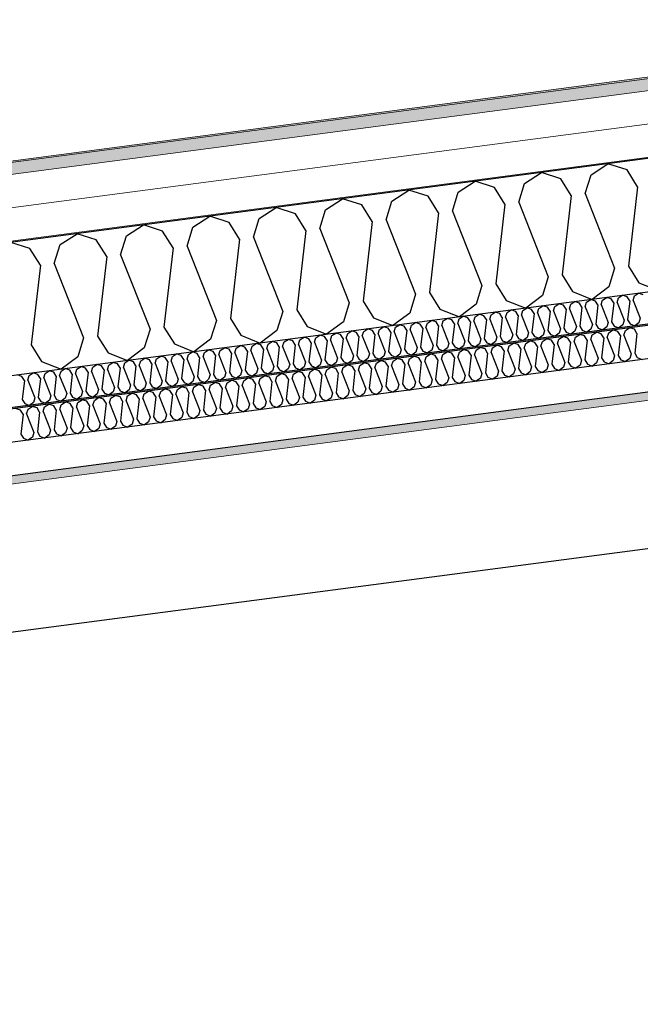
# Model space of a CAD drawing. Header units: millimetres. Extents: x -78920 to -55226, y -2070 to 13065.
# Tile 73 of 78: x -62888 to -61950, y 10019 to 11507. Entities that reach past the tile are written whole.
import ezdxf

# ---------------------------------------------------------------- set-up
doc = ezdxf.new("R2010")
doc.units = ezdxf.units.MM
doc.header["$LTSCALE"] = 0.5
doc.header["$MEASUREMENT"] = 0
doc.linetypes.add('PLINE', pattern=[0])
for name, color, linetype in [('223- Bjelker', 7, 'Continuous'), ('256- Faste himlinger og overflatebehandling (Skravur)(Nye konstruksjoner)', 7, 'Continuous'), ('256- Faste himlinger og overflatebehandling(Nye konstruksjoner)', 7, 'Continuous'), ('261- Primærkonstruksjon (tak)', 7, 'Continuous'), ('261- Primærkonstruksjon (tak) (Skravur)', 7, 'Continuous'), ('262- Taktekking (Skravur)(Nye konstruksjoner)', 7, 'Continuous')]:
    doc.layers.add(name, color=color, linetype=linetype)
doc.layers.add('236- Innvendig kledning og overflate(Nye konstruksjoner)', color=7, linetype='Continuous', lineweight=0)
doc.layers.add('262- Taktekking(Nye konstruksjoner)', color=7, linetype='Continuous', lineweight=0)

# ---------------------------------------------------------------- blocks, each defined once
blk = doc.blocks.new('*X5')
at = {"layer": '261- Primærkonstruksjon (tak) (Skravur)', "linetype": 'PLINE'}
for p, q in [((-62024.6, 11272.8), (-61999, 11289.4)), ((-61969.9, 11280.1), (-61999, 11289.4)), ((-62124.9, 11259.6), (-62099.3, 11276.2)), ((-62070.2, 11266.8), (-62099.3, 11276.2)), ((-62033.3, 11244.4), (-62024.6, 11272.8)), ((-61954.1, 11254.8), (-61969.9, 11280.1)), ((-62225.2, 11246.4), (-62199.6, 11263)), ((-62170.5, 11253.6), (-62199.6, 11263)), ((-62133.6, 11231.2), (-62124.9, 11259.6)), ((-62054.4, 11241.6), (-62070.2, 11266.8)), ((-62325.6, 11233.2), (-62299.9, 11249.8)), ((-62270.8, 11240.4), (-62299.9, 11249.8)), ((-62255, 11215.2), (-62270.8, 11240.4)), ((-62233.9, 11218), (-62225.2, 11246.4)), ((-62154.7, 11228.4), (-62170.5, 11253.6)), ((-62054.4, 11241.6), (-62068.2, 11121.5)), ((-62033.3, 11244.4), (-61988.9, 11131.9)), ((-61954.1, 11254.8), (-61967.9, 11134.7)), ((-62425.9, 11220), (-62400.2, 11236.6)), ((-62371.1, 11227.2), (-62400.2, 11236.6)), ((-62355.3, 11202), (-62371.1, 11227.2)), ((-62334.2, 11204.8), (-62325.6, 11233.2)), ((-62154.7, 11228.4), (-62168.5, 11108.2)), ((-62133.6, 11231.2), (-62089.2, 11118.7)), ((-62526.2, 11206.8), (-62500.5, 11223.4)), ((-62471.4, 11214), (-62500.5, 11223.4)), ((-62455.6, 11188.8), (-62471.4, 11214)), ((-62434.5, 11191.6), (-62425.9, 11220)), ((-62255, 11215.2), (-62268.8, 11095)), ((-62233.9, 11218), (-62189.5, 11105.5)), ((-62726.8, 11180.4), (-62701.1, 11197)), ((-62672, 11187.6), (-62701.1, 11197)), ((-62626.5, 11193.6), (-62600.8, 11210.2)), ((-62571.7, 11200.8), (-62600.8, 11210.2)), ((-62555.9, 11175.6), (-62571.7, 11200.8)), ((-62534.9, 11178.3), (-62526.2, 11206.8)), ((-62355.3, 11202), (-62369.1, 11081.8)), ((-62334.2, 11204.8), (-62289.9, 11092.3)), ((-62827.1, 11167.2), (-62801.4, 11183.8)), ((-62772.3, 11174.4), (-62801.4, 11183.8)), ((-62656.2, 11162.4), (-62672, 11187.6)), ((-62635.2, 11165.1), (-62626.5, 11193.6)), ((-62455.6, 11188.8), (-62469.4, 11068.6)), ((-62434.5, 11191.6), (-62390.2, 11079.1)), ((-62872.6, 11161.2), (-62901.7, 11170.6)), ((-62835.8, 11138.7), (-62827.1, 11167.2)), ((-62756.5, 11149.2), (-62772.3, 11174.4)), ((-62735.5, 11151.9), (-62726.8, 11180.4)), ((-62555.9, 11175.6), (-62569.7, 11055.4)), ((-62534.9, 11178.3), (-62490.5, 11065.9)), ((-62856.8, 11136), (-62872.6, 11161.2)), ((-62735.5, 11151.9), (-62691.1, 11039.4)), ((-62656.2, 11162.4), (-62670, 11042.2)), ((-62635.2, 11165.1), (-62590.8, 11052.7)), ((-62835.8, 11138.7), (-62791.4, 11026.2)), ((-62756.5, 11149.2), (-62770.3, 11029)), ((-62856.8, 11136), (-62870.6, 11015.8)), ((-62068.2, 11121.5), (-62052.4, 11096.2)), ((-61988.9, 11131.9), (-61997.6, 11103.4)), ((-61967.9, 11134.7), (-61952.1, 11109.4)), ((-62168.5, 11108.2), (-62152.7, 11083)), ((-62089.2, 11118.7), (-62097.9, 11090.2)), ((-61952.1, 11109.4), (-61922.7, 11097.7)), ((-62289.9, 11092.3), (-62298.5, 11063.8)), ((-62268.8, 11095), (-62253, 11069.8)), ((-62189.5, 11105.5), (-62198.2, 11077)), ((-62052.4, 11096.2), (-62023, 11084.5)), ((-61997.6, 11103.4), (-62023, 11084.5)), ((-62390.2, 11079.1), (-62398.8, 11050.6)), ((-62369.1, 11081.8), (-62353.3, 11056.6)), ((-62198.2, 11077), (-62223.6, 11058.1)), ((-62152.7, 11083), (-62123.3, 11071.3)), ((-62097.9, 11090.2), (-62123.3, 11071.3)), ((-62490.5, 11065.9), (-62499.2, 11037.4)), ((-62469.4, 11068.6), (-62453.6, 11043.4)), ((-62298.5, 11063.8), (-62323.9, 11044.9)), ((-62253, 11069.8), (-62223.6, 11058.1)), ((-62590.8, 11052.7), (-62599.5, 11024.2)), ((-62569.7, 11055.4), (-62553.9, 11030.2)), ((-62398.8, 11050.6), (-62424.2, 11031.7)), ((-62353.3, 11056.6), (-62323.9, 11044.9)), ((-62691.1, 11039.4), (-62699.8, 11011)), ((-62670, 11042.2), (-62654.2, 11017)), ((-62499.2, 11037.4), (-62524.5, 11018.5)), ((-62453.6, 11043.4), (-62424.2, 11031.7)), ((-62791.4, 11026.2), (-62800.1, 10997.8)), ((-62770.3, 11029), (-62754.5, 11003.8)), ((-62599.5, 11024.2), (-62624.8, 11005.3)), ((-62553.9, 11030.2), (-62524.5, 11018.5)), ((-62870.6, 11015.8), (-62854.9, 10990.6)), ((-62754.5, 11003.8), (-62725.1, 10992.1)), ((-62699.8, 11011), (-62725.1, 10992.1)), ((-62654.2, 11017), (-62624.8, 11005.3)), ((-62854.9, 10990.6), (-62825.5, 10978.9)), ((-62800.1, 10997.8), (-62825.5, 10978.9))]:
    blk.add_line(p, q, dxfattribs=at)
blk = doc.blocks.new('*X28')
at = {"layer": '256- Faste himlinger og overflatebehandling (Skravur)(Nye konstruksjoner)', "linetype": 'PLINE'}
for p, q in [((-61958.9, 11089.8), (-61952.8, 11093.8)), ((-61945.8, 11091.5), (-61952.8, 11093.8)), ((-62079.3, 11073.9), (-62073.2, 11077.9)), ((-62066.2, 11075.7), (-62073.2, 11077.9)), ((-62057.3, 11070.3), (-62055.2, 11077.1)), ((-62055.2, 11077.1), (-62049.1, 11081.1)), ((-62042.1, 11078.8), (-62049.1, 11081.1)), ((-62038.3, 11072.8), (-62042.1, 11078.8)), ((-62033.3, 11073.4), (-62031.2, 11080.3)), ((-62031.2, 11080.3), (-62025, 11084.3)), ((-62018, 11082), (-62025, 11084.3)), ((-62014.2, 11076), (-62018, 11082)), ((-62009.2, 11076.6), (-62007.1, 11083.4)), ((-62009.2, 11076.6), (-61998.5, 11049.6)), ((-62007.1, 11083.4), (-62000.9, 11087.4)), ((-61993.9, 11085.2), (-62000.9, 11087.4)), ((-61990.2, 11079.1), (-61993.9, 11085.2)), ((-61990.2, 11079.1), (-61993.5, 11050.3)), ((-61985.1, 11079.8), (-61983, 11086.6)), ((-61985.1, 11079.8), (-61974.5, 11052.8)), ((-61983, 11086.6), (-61976.9, 11090.6)), ((-61969.9, 11088.3), (-61976.9, 11090.6)), ((-61966.1, 11082.3), (-61969.9, 11088.3)), ((-61966.1, 11082.3), (-61969.4, 11053.5)), ((-61961, 11083), (-61958.9, 11089.8)), ((-61961, 11083), (-61950.4, 11056)), ((-62199.7, 11058.1), (-62193.5, 11062.1)), ((-62186.5, 11059.8), (-62193.5, 11062.1)), ((-62175.6, 11061.3), (-62169.4, 11065.2)), ((-62162.5, 11063), (-62169.4, 11065.2)), ((-62158.7, 11056.9), (-62162.5, 11063)), ((-62153.6, 11057.6), (-62151.5, 11064.4)), ((-62151.5, 11064.4), (-62145.4, 11068.4)), ((-62138.4, 11066.2), (-62145.4, 11068.4)), ((-62134.6, 11060.1), (-62138.4, 11066.2)), ((-62129.5, 11060.8), (-62127.5, 11067.6)), ((-62127.5, 11067.6), (-62121.3, 11071.6)), ((-62114.3, 11069.3), (-62121.3, 11071.6)), ((-62110.5, 11063.3), (-62114.3, 11069.3)), ((-62110.5, 11063.3), (-62113.8, 11034.4)), ((-62105.5, 11063.9), (-62103.4, 11070.8)), ((-62105.5, 11063.9), (-62094.8, 11036.9)), ((-62103.4, 11070.8), (-62097.2, 11074.7)), ((-62090.2, 11072.5), (-62097.2, 11074.7)), ((-62086.5, 11066.4), (-62090.2, 11072.5)), ((-62086.5, 11066.4), (-62089.8, 11037.6)), ((-62081.4, 11067.1), (-62079.3, 11073.9)), ((-62081.4, 11067.1), (-62070.7, 11040.1)), ((-62062.4, 11069.6), (-62066.2, 11075.7)), ((-62062.4, 11069.6), (-62065.7, 11040.8)), ((-62057.3, 11070.3), (-62046.7, 11043.3)), ((-62038.3, 11072.8), (-62041.6, 11043.9)), ((-62033.3, 11073.4), (-62022.6, 11046.4)), ((-62014.2, 11076), (-62017.5, 11047.1)), ((-62296, 11045.4), (-62289.8, 11049.4)), ((-62282.8, 11047.1), (-62289.8, 11049.4)), ((-62279, 11041.1), (-62282.8, 11047.1)), ((-62274, 11041.8), (-62271.9, 11048.6)), ((-62271.9, 11048.6), (-62265.7, 11052.6)), ((-62258.8, 11050.3), (-62265.7, 11052.6)), ((-62255, 11044.3), (-62258.8, 11050.3)), ((-62249.9, 11044.9), (-62247.8, 11051.8)), ((-62247.8, 11051.8), (-62241.7, 11055.7)), ((-62234.7, 11053.5), (-62241.7, 11055.7)), ((-62230.9, 11047.4), (-62234.7, 11053.5)), ((-62230.9, 11047.4), (-62234.2, 11018.6)), ((-62225.8, 11048.1), (-62223.8, 11054.9)), ((-62225.8, 11048.1), (-62215.2, 11021.1)), ((-62223.8, 11054.9), (-62217.6, 11058.9)), ((-62210.6, 11056.7), (-62217.6, 11058.9)), ((-62206.8, 11050.6), (-62210.6, 11056.7)), ((-62206.8, 11050.6), (-62210.1, 11021.8)), ((-62201.8, 11051.3), (-62199.7, 11058.1)), ((-62201.8, 11051.3), (-62191.1, 11024.3)), ((-62182.8, 11053.8), (-62186.5, 11059.8)), ((-62182.8, 11053.8), (-62186.1, 11024.9)), ((-62177.7, 11054.4), (-62175.6, 11061.3)), ((-62177.7, 11054.4), (-62167, 11027.4)), ((-62158.7, 11056.9), (-62162, 11028.1)), ((-62153.6, 11057.6), (-62143, 11030.6)), ((-62134.6, 11060.1), (-62137.9, 11031.3)), ((-62129.5, 11060.8), (-62118.9, 11033.8)), ((-62017.5, 11047.1), (-62013.8, 11041.1)), ((-61998.5, 11049.6), (-62000.6, 11042.8)), ((-61993.5, 11050.3), (-61989.7, 11044.2)), ((-61974.5, 11052.8), (-61976.5, 11046)), ((-61969.4, 11053.5), (-61965.6, 11047.4)), ((-61965.6, 11047.4), (-61958.6, 11044.6)), ((-61952.5, 11049.1), (-61958.6, 11044.6)), ((-61950.4, 11056), (-61952.5, 11049.1)), ((-62416.3, 11029.6), (-62410.2, 11033.5)), ((-62403.2, 11031.3), (-62410.2, 11033.5)), ((-62394.4, 11025.9), (-62392.3, 11032.7)), ((-62392.3, 11032.7), (-62386.1, 11036.7)), ((-62379.1, 11034.5), (-62386.1, 11036.7)), ((-62375.3, 11028.4), (-62379.1, 11034.5)), ((-62370.3, 11029.1), (-62368.2, 11035.9)), ((-62368.2, 11035.9), (-62362, 11039.9)), ((-62355.1, 11037.6), (-62362, 11039.9)), ((-62351.3, 11031.6), (-62355.1, 11037.6)), ((-62346.2, 11032.2), (-62344.1, 11039.1)), ((-62346.2, 11032.2), (-62335.6, 11005.2)), ((-62344.1, 11039.1), (-62338, 11043.1)), ((-62331, 11040.8), (-62338, 11043.1)), ((-62327.2, 11034.7), (-62331, 11040.8)), ((-62327.2, 11034.7), (-62330.5, 11005.9)), ((-62322.1, 11035.4), (-62320.1, 11042.2)), ((-62322.1, 11035.4), (-62311.5, 11008.4)), ((-62320.1, 11042.2), (-62313.9, 11046.2)), ((-62306.9, 11044), (-62313.9, 11046.2)), ((-62303.1, 11037.9), (-62306.9, 11044)), ((-62303.1, 11037.9), (-62306.4, 11009.1)), ((-62298.1, 11038.6), (-62296, 11045.4)), ((-62298.1, 11038.6), (-62287.4, 11011.6)), ((-62279, 11041.1), (-62282.4, 11012.3)), ((-62274, 11041.8), (-62263.3, 11014.8)), ((-62255, 11044.3), (-62258.3, 11015.4)), ((-62249.9, 11044.9), (-62239.3, 11017.9)), ((-62118.9, 11033.8), (-62121, 11026.9)), ((-62113.8, 11034.4), (-62110.1, 11028.4)), ((-62094.8, 11036.9), (-62096.9, 11030.1)), ((-62089.8, 11037.6), (-62086, 11031.5)), ((-62072.8, 11033.3), (-62078.9, 11028.7)), ((-62070.7, 11040.1), (-62072.8, 11033.3)), ((-62065.7, 11040.8), (-62061.9, 11034.7)), ((-62061.9, 11034.7), (-62054.9, 11031.9)), ((-62048.8, 11036.4), (-62054.9, 11031.9)), ((-62046.7, 11043.3), (-62048.8, 11036.4)), ((-62041.6, 11043.9), (-62037.8, 11037.9)), ((-62037.8, 11037.9), (-62030.8, 11035.1)), ((-62024.7, 11039.6), (-62030.8, 11035.1)), ((-62022.6, 11046.4), (-62024.7, 11039.6)), ((-62013.8, 11041.1), (-62006.7, 11038.3)), ((-62000.6, 11042.8), (-62006.7, 11038.3)), ((-61989.7, 11044.2), (-61982.6, 11041.4)), ((-61976.5, 11046), (-61982.6, 11041.4)), ((-62536.7, 11013.7), (-62530.5, 11017.7)), ((-62523.6, 11015.5), (-62530.5, 11017.7)), ((-62512.6, 11016.9), (-62506.5, 11020.9)), ((-62499.5, 11018.6), (-62506.5, 11020.9)), ((-62495.7, 11012.6), (-62499.5, 11018.6)), ((-62490.7, 11013.2), (-62488.6, 11020.1)), ((-62488.6, 11020.1), (-62482.4, 11024)), ((-62475.4, 11021.8), (-62482.4, 11024)), ((-62471.6, 11015.7), (-62475.4, 11021.8)), ((-62466.6, 11016.4), (-62464.5, 11023.2)), ((-62464.5, 11023.2), (-62458.3, 11027.2)), ((-62451.3, 11025), (-62458.3, 11027.2)), ((-62447.6, 11018.9), (-62451.3, 11025)), ((-62447.6, 11018.9), (-62450.9, 10990.1)), ((-62442.5, 11019.6), (-62440.4, 11026.4)), ((-62442.5, 11019.6), (-62431.9, 10992.6)), ((-62440.4, 11026.4), (-62434.3, 11030.4)), ((-62427.3, 11028.1), (-62434.3, 11030.4)), ((-62423.5, 11022.1), (-62427.3, 11028.1)), ((-62423.5, 11022.1), (-62426.8, 10993.2)), ((-62418.4, 11022.7), (-62416.3, 11029.6)), ((-62418.4, 11022.7), (-62407.8, 10995.7)), ((-62399.4, 11025.2), (-62403.2, 11031.3)), ((-62399.4, 11025.2), (-62402.7, 10996.4)), ((-62394.4, 11025.9), (-62383.7, 10998.9)), ((-62375.3, 11028.4), (-62378.6, 10999.6)), ((-62370.3, 11029.1), (-62359.6, 11002.1)), ((-62351.3, 11031.6), (-62354.6, 11002.7)), ((-62239.3, 11017.9), (-62241.3, 11011.1)), ((-62234.2, 11018.6), (-62230.4, 11012.5)), ((-62215.2, 11021.1), (-62217.3, 11014.3)), ((-62210.1, 11021.8), (-62206.3, 11015.7)), ((-62193.2, 11017.4), (-62199.3, 11012.9)), ((-62191.1, 11024.3), (-62193.2, 11017.4)), ((-62186.1, 11024.9), (-62182.3, 11018.9)), ((-62182.3, 11018.9), (-62175.2, 11016.1)), ((-62169.1, 11020.6), (-62175.2, 11016.1)), ((-62167, 11027.4), (-62169.1, 11020.6)), ((-62162, 11028.1), (-62158.2, 11022)), ((-62158.2, 11022), (-62151.1, 11019.2)), ((-62145.1, 11023.8), (-62151.1, 11019.2)), ((-62143, 11030.6), (-62145.1, 11023.8)), ((-62137.9, 11031.3), (-62134.1, 11025.2)), ((-62134.1, 11025.2), (-62127.1, 11022.4)), ((-62121, 11026.9), (-62127.1, 11022.4)), ((-62110.1, 11028.4), (-62103, 11025.6)), ((-62096.9, 11030.1), (-62103, 11025.6)), ((-62086, 11031.5), (-62078.9, 11028.7)), ((-62633, 11001), (-62626.8, 11005)), ((-62619.9, 11002.8), (-62626.8, 11005)), ((-62616.1, 10996.7), (-62619.9, 11002.8)), ((-62611, 10997.4), (-62608.9, 11004.2)), ((-62608.9, 11004.2), (-62602.8, 11008.2)), ((-62595.8, 11005.9), (-62602.8, 11008.2)), ((-62592, 10999.9), (-62595.8, 11005.9)), ((-62586.9, 11000.6), (-62584.9, 11007.4)), ((-62584.9, 11007.4), (-62578.7, 11011.4)), ((-62571.7, 11009.1), (-62578.7, 11011.4)), ((-62567.9, 11003.1), (-62571.7, 11009.1)), ((-62567.9, 11003.1), (-62571.2, 10974.2)), ((-62562.9, 11003.7), (-62560.8, 11010.6)), ((-62562.9, 11003.7), (-62552.2, 10976.7)), ((-62560.8, 11010.6), (-62554.6, 11014.5)), ((-62547.6, 11012.3), (-62554.6, 11014.5)), ((-62543.9, 11006.2), (-62547.6, 11012.3)), ((-62543.9, 11006.2), (-62547.2, 10977.4)), ((-62538.8, 11006.9), (-62536.7, 11013.7)), ((-62538.8, 11006.9), (-62528.1, 10979.9)), ((-62519.8, 11009.4), (-62523.6, 11015.5)), ((-62519.8, 11009.4), (-62523.1, 10980.6)), ((-62514.7, 11010.1), (-62512.6, 11016.9)), ((-62514.7, 11010.1), (-62504.1, 10983.1)), ((-62495.7, 11012.6), (-62499, 10983.7)), ((-62490.7, 11013.2), (-62480, 10986.2)), ((-62471.6, 11015.7), (-62474.9, 10986.9)), ((-62466.6, 11016.4), (-62455.9, 10989.4)), ((-62354.6, 11002.7), (-62350.8, 10996.7)), ((-62335.6, 11005.2), (-62337.6, 10998.4)), ((-62330.5, 11005.9), (-62326.7, 10999.9)), ((-62311.5, 11008.4), (-62313.6, 11001.6)), ((-62306.4, 11009.1), (-62302.6, 11003)), ((-62302.6, 11003), (-62295.6, 11000.2)), ((-62289.5, 11004.8), (-62295.6, 11000.2)), ((-62287.4, 11011.6), (-62289.5, 11004.8)), ((-62282.4, 11012.3), (-62278.6, 11006.2)), ((-62278.6, 11006.2), (-62271.5, 11003.4)), ((-62265.4, 11007.9), (-62271.5, 11003.4)), ((-62263.3, 11014.8), (-62265.4, 11007.9)), ((-62258.3, 11015.4), (-62254.5, 11009.4)), ((-62254.5, 11009.4), (-62247.4, 11006.6)), ((-62241.3, 11011.1), (-62247.4, 11006.6)), ((-62230.4, 11012.5), (-62223.4, 11009.7)), ((-62217.3, 11014.3), (-62223.4, 11009.7)), ((-62206.3, 11015.7), (-62199.3, 11012.9)), ((-62753.4, 10985.2), (-62747.2, 10989.2)), ((-62740.2, 10986.9), (-62747.2, 10989.2)), ((-62731.4, 10981.5), (-62729.3, 10988.4)), ((-62729.3, 10988.4), (-62723.1, 10992.3)), ((-62716.2, 10990.1), (-62723.1, 10992.3)), ((-62712.4, 10984), (-62716.2, 10990.1)), ((-62707.3, 10984.7), (-62705.2, 10991.5)), ((-62705.2, 10991.5), (-62699.1, 10995.5)), ((-62692.1, 10993.3), (-62699.1, 10995.5)), ((-62688.3, 10987.2), (-62692.1, 10993.3)), ((-62683.2, 10987.9), (-62681.2, 10994.7)), ((-62683.2, 10987.9), (-62672.6, 10960.9)), ((-62681.2, 10994.7), (-62675, 10998.7)), ((-62668, 10996.4), (-62675, 10998.7)), ((-62664.2, 10990.4), (-62668, 10996.4)), ((-62664.2, 10990.4), (-62667.5, 10961.5)), ((-62659.2, 10991), (-62657.1, 10997.9)), ((-62659.2, 10991), (-62648.5, 10964)), ((-62657.1, 10997.9), (-62650.9, 11001.9)), ((-62643.9, 10999.6), (-62650.9, 11001.9)), ((-62640.2, 10993.5), (-62643.9, 10999.6)), ((-62640.2, 10993.5), (-62643.5, 10964.7)), ((-62635.1, 10994.2), (-62633, 11001)), ((-62635.1, 10994.2), (-62624.4, 10967.2)), ((-62616.1, 10996.7), (-62619.4, 10967.9)), ((-62611, 10997.4), (-62600.4, 10970.4)), ((-62592, 10999.9), (-62595.3, 10971.1)), ((-62586.9, 11000.6), (-62576.3, 10973.6)), ((-62455.9, 10989.4), (-62458, 10982.6)), ((-62450.9, 10990.1), (-62447.1, 10984)), ((-62431.9, 10992.6), (-62433.9, 10985.7)), ((-62426.8, 10993.2), (-62423, 10987.2)), ((-62409.9, 10988.9), (-62416, 10984.4)), ((-62407.8, 10995.7), (-62409.9, 10988.9)), ((-62402.7, 10996.4), (-62398.9, 10990.3)), ((-62398.9, 10990.3), (-62391.9, 10987.5)), ((-62385.8, 10992.1), (-62391.9, 10987.5)), ((-62383.7, 10998.9), (-62385.8, 10992.1)), ((-62378.6, 10999.6), (-62374.9, 10993.5)), ((-62374.9, 10993.5), (-62367.8, 10990.7)), ((-62361.7, 10995.2), (-62367.8, 10990.7)), ((-62359.6, 11002.1), (-62361.7, 10995.2)), ((-62350.8, 10996.7), (-62343.7, 10993.9)), ((-62337.6, 10998.4), (-62343.7, 10993.9)), ((-62326.7, 10999.9), (-62319.7, 10997.1)), ((-62313.6, 11001.6), (-62319.7, 10997.1)), ((-62873.7, 10969.4), (-62867.6, 10973.3)), ((-62860.6, 10971.1), (-62867.6, 10973.3)), ((-62851.8, 10965.7), (-62849.7, 10972.5)), ((-62849.7, 10972.5), (-62843.5, 10976.5)), ((-62836.5, 10974.3), (-62843.5, 10976.5)), ((-62832.7, 10968.2), (-62836.5, 10974.3)), ((-62827.7, 10968.9), (-62825.6, 10975.7)), ((-62825.6, 10975.7), (-62819.4, 10979.7)), ((-62812.4, 10977.4), (-62819.4, 10979.7)), ((-62808.7, 10971.4), (-62812.4, 10977.4)), ((-62803.6, 10972), (-62801.5, 10978.9)), ((-62801.5, 10978.9), (-62795.4, 10982.8)), ((-62788.4, 10980.6), (-62795.4, 10982.8)), ((-62784.6, 10974.5), (-62788.4, 10980.6)), ((-62784.6, 10974.5), (-62787.9, 10945.7)), ((-62779.5, 10975.2), (-62777.4, 10982)), ((-62779.5, 10975.2), (-62768.9, 10948.2)), ((-62777.4, 10982), (-62771.3, 10986)), ((-62764.3, 10983.8), (-62771.3, 10986)), ((-62760.5, 10977.7), (-62764.3, 10983.8)), ((-62760.5, 10977.7), (-62763.8, 10948.9)), ((-62755.5, 10978.4), (-62753.4, 10985.2)), ((-62755.5, 10978.4), (-62744.8, 10951.4)), ((-62736.4, 10980.9), (-62740.2, 10986.9)), ((-62736.4, 10980.9), (-62739.7, 10952)), ((-62731.4, 10981.5), (-62720.7, 10954.5)), ((-62712.4, 10984), (-62715.7, 10955.2)), ((-62707.3, 10984.7), (-62696.7, 10957.7)), ((-62688.3, 10987.2), (-62691.6, 10958.4)), ((-62576.3, 10973.6), (-62578.4, 10966.7)), ((-62571.2, 10974.2), (-62567.5, 10968.2)), ((-62552.2, 10976.7), (-62554.3, 10969.9)), ((-62547.2, 10977.4), (-62543.4, 10971.3)), ((-62530.2, 10973.1), (-62536.3, 10968.5)), ((-62528.1, 10979.9), (-62530.2, 10973.1)), ((-62523.1, 10980.6), (-62519.3, 10974.5)), ((-62519.3, 10974.5), (-62512.2, 10971.7)), ((-62506.2, 10976.2), (-62512.2, 10971.7)), ((-62504.1, 10983.1), (-62506.2, 10976.2)), ((-62499, 10983.7), (-62495.2, 10977.7)), ((-62495.2, 10977.7), (-62488.2, 10974.9)), ((-62482.1, 10979.4), (-62488.2, 10974.9)), ((-62480, 10986.2), (-62482.1, 10979.4)), ((-62474.9, 10986.9), (-62471.2, 10980.8)), ((-62471.2, 10980.8), (-62464.1, 10978)), ((-62458, 10982.6), (-62464.1, 10978)), ((-62447.1, 10984), (-62440, 10981.2)), ((-62433.9, 10985.7), (-62440, 10981.2)), ((-62423, 10987.2), (-62416, 10984.4)), ((-62884.7, 10967.9), (-62891.7, 10970.2)), ((-62880.9, 10961.9), (-62884.7, 10967.9)), ((-62880.9, 10961.9), (-62884.2, 10933)), ((-62875.8, 10962.5), (-62873.7, 10969.4)), ((-62875.8, 10962.5), (-62865.2, 10935.5)), ((-62856.8, 10965), (-62860.6, 10971.1)), ((-62856.8, 10965), (-62860.1, 10936.2)), ((-62851.8, 10965.7), (-62841.1, 10938.7)), ((-62832.7, 10968.2), (-62836, 10939.4)), ((-62827.7, 10968.9), (-62817, 10941.9)), ((-62808.7, 10971.4), (-62812, 10942.5)), ((-62803.6, 10972), (-62793, 10945)), ((-62696.7, 10957.7), (-62698.7, 10950.9)), ((-62691.6, 10958.4), (-62687.8, 10952.3)), ((-62672.6, 10960.9), (-62674.7, 10954)), ((-62667.5, 10961.5), (-62663.7, 10955.5)), ((-62648.5, 10964), (-62650.6, 10957.2)), ((-62643.5, 10964.7), (-62639.7, 10958.7)), ((-62639.7, 10958.7), (-62632.6, 10955.8)), ((-62626.5, 10960.4), (-62632.6, 10955.8)), ((-62624.4, 10967.2), (-62626.5, 10960.4)), ((-62619.4, 10967.9), (-62615.6, 10961.8)), ((-62615.6, 10961.8), (-62608.5, 10959)), ((-62602.5, 10963.6), (-62608.5, 10959)), ((-62600.4, 10970.4), (-62602.5, 10963.6)), ((-62595.3, 10971.1), (-62591.5, 10965)), ((-62591.5, 10965), (-62584.5, 10962.2)), ((-62578.4, 10966.7), (-62584.5, 10962.2)), ((-62567.5, 10968.2), (-62560.4, 10965.4)), ((-62554.3, 10969.9), (-62560.4, 10965.4)), ((-62543.4, 10971.3), (-62536.3, 10968.5)), ((-62793, 10945), (-62795, 10938.2)), ((-62787.9, 10945.7), (-62784.1, 10939.6)), ((-62768.9, 10948.2), (-62771, 10941.4)), ((-62763.8, 10948.9), (-62760, 10942.8)), ((-62760, 10942.8), (-62753, 10940)), ((-62746.9, 10944.5), (-62753, 10940)), ((-62744.8, 10951.4), (-62746.9, 10944.5)), ((-62739.7, 10952), (-62736, 10946)), ((-62736, 10946), (-62728.9, 10943.2)), ((-62722.8, 10947.7), (-62728.9, 10943.2)), ((-62720.7, 10954.5), (-62722.8, 10947.7)), ((-62715.7, 10955.2), (-62711.9, 10949.1)), ((-62711.9, 10949.1), (-62704.8, 10946.3)), ((-62698.7, 10950.9), (-62704.8, 10946.3)), ((-62687.8, 10952.3), (-62680.8, 10949.5)), ((-62674.7, 10954), (-62680.8, 10949.5)), ((-62663.7, 10955.5), (-62656.7, 10952.7)), ((-62650.6, 10957.2), (-62656.7, 10952.7)), ((-62884.2, 10933), (-62880.4, 10927)), ((-62867.3, 10928.7), (-62873.4, 10924.2)), ((-62865.2, 10935.5), (-62867.3, 10928.7)), ((-62860.1, 10936.2), (-62856.3, 10930.1)), ((-62856.3, 10930.1), (-62849.3, 10927.3)), ((-62843.2, 10931.9), (-62849.3, 10927.3)), ((-62841.1, 10938.7), (-62843.2, 10931.9)), ((-62836, 10939.4), (-62832.3, 10933.3)), ((-62832.3, 10933.3), (-62825.2, 10930.5)), ((-62819.1, 10935), (-62825.2, 10930.5)), ((-62817, 10941.9), (-62819.1, 10935)), ((-62812, 10942.5), (-62808.2, 10936.5)), ((-62808.2, 10936.5), (-62801.1, 10933.7)), ((-62795, 10938.2), (-62801.1, 10933.7)), ((-62784.1, 10939.6), (-62777.1, 10936.8)), ((-62771, 10941.4), (-62777.1, 10936.8)), ((-62880.4, 10927), (-62873.4, 10924.2))]:
    blk.add_line(p, q, dxfattribs=at)
blk = doc.blocks.new('*X29')
at = {"layer": '256- Faste himlinger og overflatebehandling (Skravur)(Nye konstruksjoner)', "linetype": 'PLINE'}
for p, q in [((-62022.9, 11030.8), (-62016.5, 11034.9)), ((-62009.2, 11032.6), (-62016.5, 11034.9)), ((-62005.3, 11026.3), (-62009.2, 11032.6)), ((-62000, 11027), (-61997.8, 11034.1)), ((-61997.8, 11034.1), (-61991.4, 11038.2)), ((-61984.1, 11035.9), (-61991.4, 11038.2)), ((-61980.2, 11029.6), (-61984.1, 11035.9)), ((-61974.9, 11030.3), (-61972.7, 11037.4)), ((-61972.7, 11037.4), (-61966.3, 11041.6)), ((-61959, 11039.2), (-61966.3, 11041.6)), ((-61955.1, 11032.9), (-61959, 11039.2)), ((-61955.1, 11032.9), (-61958.5, 11002.9)), ((-62148.3, 11014.3), (-62141.9, 11018.4)), ((-62134.6, 11016.1), (-62141.9, 11018.4)), ((-62125.4, 11010.5), (-62123.2, 11017.6)), ((-62123.2, 11017.6), (-62116.8, 11021.7)), ((-62109.5, 11019.4), (-62116.8, 11021.7)), ((-62105.6, 11013.1), (-62109.5, 11019.4)), ((-62100.3, 11013.8), (-62098.1, 11020.9)), ((-62098.1, 11020.9), (-62091.7, 11025)), ((-62084.4, 11022.7), (-62091.7, 11025)), ((-62080.5, 11016.4), (-62084.4, 11022.7)), ((-62075.2, 11017.1), (-62073, 11024.2)), ((-62075.2, 11017.1), (-62064.1, 10989)), ((-62073, 11024.2), (-62066.6, 11028.3)), ((-62059.4, 11026), (-62066.6, 11028.3)), ((-62055.4, 11019.7), (-62059.4, 11026)), ((-62055.4, 11019.7), (-62058.9, 10989.7)), ((-62050.1, 11020.4), (-62048, 11027.5)), ((-62050.1, 11020.4), (-62039, 10992.3)), ((-62048, 11027.5), (-62041.5, 11031.6)), ((-62034.3, 11029.3), (-62041.5, 11031.6)), ((-62030.3, 11023), (-62034.3, 11029.3)), ((-62030.3, 11023), (-62033.8, 10993)), ((-62025.1, 11023.7), (-62022.9, 11030.8)), ((-62025.1, 11023.7), (-62014, 10995.6)), ((-62005.3, 11026.3), (-62008.7, 10996.3)), ((-62000, 11027), (-61988.9, 10998.9)), ((-61980.2, 11029.6), (-61983.6, 10999.6)), ((-61974.9, 11030.3), (-61963.8, 11002.2)), ((-62248.6, 11001.1), (-62242.2, 11005.2)), ((-62234.9, 11002.9), (-62242.2, 11005.2)), ((-62230.9, 10996.6), (-62234.9, 11002.9)), ((-62225.7, 10997.3), (-62223.5, 11004.4)), ((-62223.5, 11004.4), (-62217.1, 11008.5)), ((-62209.8, 11006.2), (-62217.1, 11008.5)), ((-62205.9, 10999.9), (-62209.8, 11006.2)), ((-62200.6, 11000.6), (-62198.4, 11007.7)), ((-62198.4, 11007.7), (-62192, 11011.8)), ((-62184.7, 11009.5), (-62192, 11011.8)), ((-62180.8, 11003.2), (-62184.7, 11009.5)), ((-62180.8, 11003.2), (-62184.2, 10973.2)), ((-62175.5, 11003.9), (-62173.4, 11011)), ((-62175.5, 11003.9), (-62164.4, 10975.8)), ((-62173.4, 11011), (-62166.9, 11015.1)), ((-62159.7, 11012.8), (-62166.9, 11015.1)), ((-62155.7, 11006.5), (-62159.7, 11012.8)), ((-62155.7, 11006.5), (-62159.2, 10976.5)), ((-62150.4, 11007.2), (-62148.3, 11014.3)), ((-62150.4, 11007.2), (-62139.4, 10979.1)), ((-62130.6, 11009.8), (-62134.6, 11016.1)), ((-62130.6, 11009.8), (-62134.1, 10979.8)), ((-62125.4, 11010.5), (-62114.3, 10982.4)), ((-62105.6, 11013.1), (-62109, 10983.1)), ((-62100.3, 11013.8), (-62089.2, 10985.7)), ((-62080.5, 11016.4), (-62083.9, 10986.4)), ((-61963.8, 11002.2), (-61966, 10995.1)), ((-61958.5, 11002.9), (-61954.6, 10996.5)), ((-62374, 10984.6), (-62367.5, 10988.7)), ((-62360.3, 10986.4), (-62367.5, 10988.7)), ((-62351.1, 10980.8), (-62348.9, 10987.9)), ((-62348.9, 10987.9), (-62342.5, 10992)), ((-62335.2, 10989.7), (-62342.5, 10992)), ((-62331.3, 10983.4), (-62335.2, 10989.7)), ((-62326, 10984.1), (-62323.8, 10991.2)), ((-62323.8, 10991.2), (-62317.4, 10995.3)), ((-62310.1, 10993), (-62317.4, 10995.3)), ((-62306.2, 10986.7), (-62310.1, 10993)), ((-62300.9, 10987.4), (-62298.7, 10994.5)), ((-62300.9, 10987.4), (-62289.8, 10959.3)), ((-62298.7, 10994.5), (-62292.3, 10998.6)), ((-62285, 10996.3), (-62292.3, 10998.6)), ((-62281.1, 10990), (-62285, 10996.3)), ((-62281.1, 10990), (-62284.5, 10959.9)), ((-62275.8, 10990.7), (-62273.7, 10997.8)), ((-62275.8, 10990.7), (-62264.7, 10962.6)), ((-62273.7, 10997.8), (-62267.2, 11001.9)), ((-62260, 10999.6), (-62267.2, 11001.9)), ((-62256, 10993.3), (-62260, 10999.6)), ((-62256, 10993.3), (-62259.5, 10963.2)), ((-62250.8, 10994), (-62248.6, 11001.1)), ((-62250.8, 10994), (-62239.7, 10965.9)), ((-62230.9, 10996.6), (-62234.4, 10966.5)), ((-62225.7, 10997.3), (-62214.6, 10969.2)), ((-62205.9, 10999.9), (-62209.3, 10969.8)), ((-62200.6, 11000.6), (-62189.5, 10972.5)), ((-62064.1, 10989), (-62066.3, 10981.8)), ((-62058.9, 10989.7), (-62054.9, 10983.3)), ((-62039, 10992.3), (-62041.2, 10985.1)), ((-62033.8, 10993), (-62029.8, 10986.6)), ((-62016.1, 10988.4), (-62022.5, 10983.7)), ((-62014, 10995.6), (-62016.1, 10988.4)), ((-62008.7, 10996.3), (-62004.8, 10989.9)), ((-62004.8, 10989.9), (-61997.4, 10987)), ((-61991.1, 10991.8), (-61997.4, 10987)), ((-61988.9, 10998.9), (-61991.1, 10991.8)), ((-61983.6, 10999.6), (-61979.7, 10993.2)), ((-61979.7, 10993.2), (-61972.3, 10990.3)), ((-61966, 10995.1), (-61972.3, 10990.3)), ((-61954.6, 10996.5), (-61947.3, 10993.6)), ((-62474.3, 10971.4), (-62467.9, 10975.5)), ((-62460.6, 10973.2), (-62467.9, 10975.5)), ((-62456.6, 10966.9), (-62460.6, 10973.2)), ((-62451.4, 10967.6), (-62449.2, 10974.7)), ((-62449.2, 10974.7), (-62442.8, 10978.8)), ((-62435.5, 10976.5), (-62442.8, 10978.8)), ((-62431.6, 10970.2), (-62435.5, 10976.5)), ((-62426.3, 10970.9), (-62424.1, 10978)), ((-62424.1, 10978), (-62417.7, 10982.1)), ((-62410.4, 10979.8), (-62417.7, 10982.1)), ((-62406.5, 10973.5), (-62410.4, 10979.8)), ((-62406.5, 10973.5), (-62409.9, 10943.4)), ((-62401.2, 10974.2), (-62399, 10981.3)), ((-62401.2, 10974.2), (-62390.1, 10946)), ((-62399, 10981.3), (-62392.6, 10985.4)), ((-62385.3, 10983.1), (-62392.6, 10985.4)), ((-62381.4, 10976.8), (-62385.3, 10983.1)), ((-62381.4, 10976.8), (-62384.8, 10946.7)), ((-62376.1, 10977.5), (-62374, 10984.6)), ((-62376.1, 10977.5), (-62365, 10949.3)), ((-62356.3, 10980.1), (-62360.3, 10986.4)), ((-62356.3, 10980.1), (-62359.8, 10950)), ((-62351.1, 10980.8), (-62340, 10952.6)), ((-62331.3, 10983.4), (-62334.7, 10953.3)), ((-62326, 10984.1), (-62314.9, 10955.9)), ((-62306.2, 10986.7), (-62309.6, 10956.6)), ((-62189.5, 10972.5), (-62191.7, 10965.3)), ((-62184.2, 10973.2), (-62180.3, 10966.8)), ((-62164.4, 10975.8), (-62166.6, 10968.6)), ((-62159.2, 10976.5), (-62155.2, 10970.1)), ((-62139.4, 10979.1), (-62141.5, 10971.9)), ((-62134.1, 10979.8), (-62130.1, 10973.4)), ((-62130.1, 10973.4), (-62122.8, 10970.5)), ((-62116.4, 10975.2), (-62122.8, 10970.5)), ((-62114.3, 10982.4), (-62116.4, 10975.2)), ((-62109, 10983.1), (-62105.1, 10976.7)), ((-62105.1, 10976.7), (-62097.7, 10973.8)), ((-62091.4, 10978.5), (-62097.7, 10973.8)), ((-62089.2, 10985.7), (-62091.4, 10978.5)), ((-62083.9, 10986.4), (-62080, 10980)), ((-62080, 10980), (-62072.6, 10977.1)), ((-62066.3, 10981.8), (-62072.6, 10977.1)), ((-62054.9, 10983.3), (-62047.6, 10980.4)), ((-62041.2, 10985.1), (-62047.6, 10980.4)), ((-62029.8, 10986.6), (-62022.5, 10983.7)), ((-62599.7, 10954.9), (-62593.2, 10959)), ((-62586, 10956.7), (-62593.2, 10959)), ((-62576.8, 10951.1), (-62574.6, 10958.2)), ((-62574.6, 10958.2), (-62568.2, 10962.3)), ((-62560.9, 10960), (-62568.2, 10962.3)), ((-62556.9, 10953.7), (-62560.9, 10960)), ((-62551.7, 10954.4), (-62549.5, 10961.5)), ((-62549.5, 10961.5), (-62543.1, 10965.6)), ((-62535.8, 10963.3), (-62543.1, 10965.6)), ((-62531.9, 10957), (-62535.8, 10963.3)), ((-62526.6, 10957.7), (-62524.4, 10964.8)), ((-62526.6, 10957.7), (-62515.5, 10929.5)), ((-62524.4, 10964.8), (-62518, 10968.9)), ((-62510.7, 10966.6), (-62518, 10968.9)), ((-62506.8, 10960.3), (-62510.7, 10966.6)), ((-62506.8, 10960.3), (-62510.2, 10930.2)), ((-62501.5, 10961), (-62499.3, 10968.1)), ((-62501.5, 10961), (-62490.4, 10932.8)), ((-62499.3, 10968.1), (-62492.9, 10972.2)), ((-62485.7, 10969.9), (-62492.9, 10972.2)), ((-62481.7, 10963.6), (-62485.7, 10969.9)), ((-62481.7, 10963.6), (-62485.2, 10933.5)), ((-62476.4, 10964.3), (-62474.3, 10971.4)), ((-62476.4, 10964.3), (-62465.3, 10936.1)), ((-62456.6, 10966.9), (-62460.1, 10936.8)), ((-62451.4, 10967.6), (-62440.3, 10939.4)), ((-62431.6, 10970.2), (-62435, 10940.1)), ((-62426.3, 10970.9), (-62415.2, 10942.7)), ((-62289.8, 10959.3), (-62292, 10952.1)), ((-62284.5, 10959.9), (-62280.6, 10953.6)), ((-62264.7, 10962.6), (-62266.9, 10955.4)), ((-62259.5, 10963.2), (-62255.5, 10956.9)), ((-62241.8, 10958.7), (-62248.2, 10954)), ((-62239.7, 10965.9), (-62241.8, 10958.7)), ((-62234.4, 10966.5), (-62230.4, 10960.2)), ((-62230.4, 10960.2), (-62223.1, 10957.3)), ((-62216.8, 10962), (-62223.1, 10957.3)), ((-62214.6, 10969.2), (-62216.8, 10962)), ((-62209.3, 10969.8), (-62205.4, 10963.5)), ((-62205.4, 10963.5), (-62198, 10960.6)), ((-62191.7, 10965.3), (-62198, 10960.6)), ((-62180.3, 10966.8), (-62172.9, 10963.9)), ((-62166.6, 10968.6), (-62172.9, 10963.9)), ((-62155.2, 10970.1), (-62147.9, 10967.2)), ((-62141.5, 10971.9), (-62147.9, 10967.2)), ((-62700, 10941.7), (-62693.5, 10945.8)), ((-62686.3, 10943.5), (-62693.5, 10945.8)), ((-62682.3, 10937.2), (-62686.3, 10943.5)), ((-62677.1, 10937.9), (-62674.9, 10945)), ((-62674.9, 10945), (-62668.5, 10949.1)), ((-62661.2, 10946.8), (-62668.5, 10949.1)), ((-62657.2, 10940.5), (-62661.2, 10946.8)), ((-62652, 10941.2), (-62649.8, 10948.3)), ((-62649.8, 10948.3), (-62643.4, 10952.4)), ((-62636.1, 10950.1), (-62643.4, 10952.4)), ((-62632.2, 10943.8), (-62636.1, 10950.1)), ((-62632.2, 10943.8), (-62635.6, 10913.7)), ((-62626.9, 10944.5), (-62624.7, 10951.6)), ((-62626.9, 10944.5), (-62615.8, 10916.3)), ((-62624.7, 10951.6), (-62618.3, 10955.7)), ((-62611, 10953.4), (-62618.3, 10955.7)), ((-62607.1, 10947.1), (-62611, 10953.4)), ((-62607.1, 10947.1), (-62610.5, 10917)), ((-62601.8, 10947.8), (-62599.7, 10954.9)), ((-62601.8, 10947.8), (-62590.7, 10919.6)), ((-62582, 10950.4), (-62586, 10956.7)), ((-62582, 10950.4), (-62585.5, 10920.3)), ((-62576.8, 10951.1), (-62565.7, 10922.9)), ((-62556.9, 10953.7), (-62560.4, 10923.6)), ((-62551.7, 10954.4), (-62540.6, 10926.2)), ((-62531.9, 10957), (-62535.3, 10926.9)), ((-62415.2, 10942.7), (-62417.4, 10935.6)), ((-62409.9, 10943.4), (-62406, 10937.1)), ((-62390.1, 10946), (-62392.3, 10938.9)), ((-62384.8, 10946.7), (-62380.9, 10940.4)), ((-62365, 10949.3), (-62367.2, 10942.2)), ((-62359.8, 10950), (-62355.8, 10943.7)), ((-62355.8, 10943.7), (-62348.5, 10940.8)), ((-62342.1, 10945.5), (-62348.5, 10940.8)), ((-62340, 10952.6), (-62342.1, 10945.5)), ((-62334.7, 10953.3), (-62330.8, 10947)), ((-62330.8, 10947), (-62323.4, 10944.1)), ((-62317.1, 10948.8), (-62323.4, 10944.1)), ((-62314.9, 10955.9), (-62317.1, 10948.8)), ((-62309.6, 10956.6), (-62305.7, 10950.3)), ((-62305.7, 10950.3), (-62298.3, 10947.4)), ((-62292, 10952.1), (-62298.3, 10947.4)), ((-62280.6, 10953.6), (-62273.3, 10950.7)), ((-62266.9, 10955.4), (-62273.3, 10950.7)), ((-62255.5, 10956.9), (-62248.2, 10954)), ((-62825.3, 10925.2), (-62818.9, 10929.3)), ((-62811.6, 10927), (-62818.9, 10929.3)), ((-62802.4, 10921.3), (-62800.3, 10928.5)), ((-62800.3, 10928.5), (-62793.8, 10932.6)), ((-62786.6, 10930.3), (-62793.8, 10932.6)), ((-62782.6, 10924), (-62786.6, 10930.3)), ((-62777.4, 10924.6), (-62775.2, 10931.8)), ((-62775.2, 10931.8), (-62768.8, 10935.9)), ((-62761.5, 10933.6), (-62768.8, 10935.9)), ((-62757.6, 10927.3), (-62761.5, 10933.6)), ((-62752.3, 10927.9), (-62750.1, 10935.1)), ((-62752.3, 10927.9), (-62741.2, 10899.8)), ((-62750.1, 10935.1), (-62743.7, 10939.2)), ((-62736.4, 10936.9), (-62743.7, 10939.2)), ((-62732.5, 10930.6), (-62736.4, 10936.9)), ((-62732.5, 10930.6), (-62735.9, 10900.5)), ((-62727.2, 10931.2), (-62725, 10938.4)), ((-62727.2, 10931.2), (-62716.1, 10903.1)), ((-62725, 10938.4), (-62718.6, 10942.5)), ((-62711.3, 10940.2), (-62718.6, 10942.5)), ((-62707.4, 10933.9), (-62711.3, 10940.2)), ((-62707.4, 10933.9), (-62710.8, 10903.8)), ((-62702.1, 10934.6), (-62700, 10941.7)), ((-62702.1, 10934.6), (-62691, 10906.4)), ((-62682.3, 10937.2), (-62685.8, 10907.1)), ((-62677.1, 10937.9), (-62666, 10909.7)), ((-62657.2, 10940.5), (-62660.7, 10910.4)), ((-62652, 10941.2), (-62640.9, 10913)), ((-62515.5, 10929.5), (-62517.7, 10922.4)), ((-62510.2, 10930.2), (-62506.3, 10923.9)), ((-62490.4, 10932.8), (-62492.6, 10925.7)), ((-62485.2, 10933.5), (-62481.2, 10927.2)), ((-62467.5, 10929), (-62473.9, 10924.3)), ((-62465.3, 10936.1), (-62467.5, 10929)), ((-62460.1, 10936.8), (-62456.1, 10930.5)), ((-62456.1, 10930.5), (-62448.8, 10927.6)), ((-62442.4, 10932.3), (-62448.8, 10927.6)), ((-62440.3, 10939.4), (-62442.4, 10932.3)), ((-62435, 10940.1), (-62431.1, 10933.8)), ((-62431.1, 10933.8), (-62423.7, 10930.9)), ((-62417.4, 10935.6), (-62423.7, 10930.9)), ((-62406, 10937.1), (-62398.6, 10934.2)), ((-62392.3, 10938.9), (-62398.6, 10934.2)), ((-62380.9, 10940.4), (-62373.6, 10937.5)), ((-62367.2, 10942.2), (-62373.6, 10937.5)), ((-62886.9, 10917.1), (-62894.2, 10919.4)), ((-62882.9, 10910.7), (-62886.9, 10917.1)), ((-62877.7, 10911.4), (-62875.5, 10918.6)), ((-62875.5, 10918.6), (-62869.1, 10922.7)), ((-62861.8, 10920.4), (-62869.1, 10922.7)), ((-62857.9, 10914), (-62861.8, 10920.4)), ((-62857.9, 10914), (-62861.3, 10884)), ((-62852.6, 10914.7), (-62850.4, 10921.9)), ((-62852.6, 10914.7), (-62841.5, 10886.6)), ((-62850.4, 10921.9), (-62844, 10926)), ((-62836.7, 10923.7), (-62844, 10926)), ((-62832.8, 10917.4), (-62836.7, 10923.7)), ((-62832.8, 10917.4), (-62836.2, 10887.3)), ((-62827.5, 10918), (-62825.3, 10925.2)), ((-62827.5, 10918), (-62816.4, 10889.9)), ((-62807.7, 10920.7), (-62811.6, 10927)), ((-62807.7, 10920.7), (-62811.2, 10890.6)), ((-62802.4, 10921.3), (-62791.3, 10893.2)), ((-62782.6, 10924), (-62786.1, 10893.9)), ((-62777.4, 10924.6), (-62766.3, 10896.5)), ((-62757.6, 10927.3), (-62761, 10897.2)), ((-62640.9, 10913), (-62643.1, 10905.9)), ((-62635.6, 10913.7), (-62631.7, 10907.4)), ((-62615.8, 10916.3), (-62618, 10909.2)), ((-62610.5, 10917), (-62606.6, 10910.7)), ((-62590.7, 10919.6), (-62592.9, 10912.5)), ((-62585.5, 10920.3), (-62581.5, 10914)), ((-62581.5, 10914), (-62574.2, 10911.1)), ((-62567.8, 10915.8), (-62574.2, 10911.1)), ((-62565.7, 10922.9), (-62567.8, 10915.8)), ((-62560.4, 10923.6), (-62556.4, 10917.3)), ((-62556.4, 10917.3), (-62549.1, 10914.4)), ((-62542.7, 10919.1), (-62549.1, 10914.4)), ((-62540.6, 10926.2), (-62542.7, 10919.1)), ((-62535.3, 10926.9), (-62531.4, 10920.6)), ((-62531.4, 10920.6), (-62524, 10917.7)), ((-62517.7, 10922.4), (-62524, 10917.7)), ((-62506.3, 10923.9), (-62498.9, 10921)), ((-62492.6, 10925.7), (-62498.9, 10921)), ((-62481.2, 10927.2), (-62473.9, 10924.3)), ((-62882.9, 10910.7), (-62886.4, 10880.7)), ((-62877.7, 10911.4), (-62866.6, 10883.3)), ((-62741.2, 10899.8), (-62743.4, 10892.7)), ((-62735.9, 10900.5), (-62732, 10894.2)), ((-62716.1, 10903.1), (-62718.3, 10896)), ((-62710.8, 10903.8), (-62706.9, 10897.5)), ((-62693.2, 10899.3), (-62699.6, 10894.6)), ((-62691, 10906.4), (-62693.2, 10899.3)), ((-62685.8, 10907.1), (-62681.8, 10900.8)), ((-62681.8, 10900.8), (-62674.5, 10897.9)), ((-62668.1, 10902.6), (-62674.5, 10897.9)), ((-62666, 10909.7), (-62668.1, 10902.6)), ((-62660.7, 10910.4), (-62656.8, 10904.1)), ((-62656.8, 10904.1), (-62649.4, 10901.2)), ((-62643.1, 10905.9), (-62649.4, 10901.2)), ((-62631.7, 10907.4), (-62624.3, 10904.5)), ((-62618, 10909.2), (-62624.3, 10904.5)), ((-62606.6, 10910.7), (-62599.2, 10907.8)), ((-62592.9, 10912.5), (-62599.2, 10907.8)), ((-62866.6, 10883.3), (-62868.7, 10876.2)), ((-62861.3, 10884), (-62857.4, 10877.7)), ((-62841.5, 10886.6), (-62843.7, 10879.5)), ((-62836.2, 10887.3), (-62832.3, 10881)), ((-62816.4, 10889.9), (-62818.6, 10882.8)), ((-62811.2, 10890.6), (-62807.2, 10884.3)), ((-62807.2, 10884.3), (-62799.9, 10881.4)), ((-62793.5, 10886.1), (-62799.9, 10881.4)), ((-62791.3, 10893.2), (-62793.5, 10886.1)), ((-62786.1, 10893.9), (-62782.1, 10887.6)), ((-62782.1, 10887.6), (-62774.8, 10884.7)), ((-62768.4, 10889.4), (-62774.8, 10884.7)), ((-62766.3, 10896.5), (-62768.4, 10889.4)), ((-62761, 10897.2), (-62757.1, 10890.9)), ((-62757.1, 10890.9), (-62749.7, 10888)), ((-62743.4, 10892.7), (-62749.7, 10888)), ((-62732, 10894.2), (-62724.6, 10891.3)), ((-62718.3, 10896), (-62724.6, 10891.3)), ((-62706.9, 10897.5), (-62699.6, 10894.6)), ((-62886.4, 10880.7), (-62882.4, 10874.4)), ((-62882.4, 10874.4), (-62875.1, 10871.5)), ((-62868.7, 10876.2), (-62875.1, 10871.5)), ((-62857.4, 10877.7), (-62850, 10874.8)), ((-62843.7, 10879.5), (-62850, 10874.8)), ((-62832.3, 10881), (-62824.9, 10878.1)), ((-62818.6, 10882.8), (-62824.9, 10878.1))]:
    blk.add_line(p, q, dxfattribs=at)

msp = doc.modelspace()

# ---------------------------------------------------------------- hatches: boundary and pattern name
at = {"layer": '256- Faste himlinger og overflatebehandling (Skravur)(Nye konstruksjoner)', "linetype": 'Continuous'}
msp.add_hatch(color=256, dxfattribs=at).paths.add_polyline_path([(-61540.7, 11099.6), (-67010.7, 10379.5), (-67010.7, 10377.5), (-61540.7, 11097.6)])
h = msp.add_hatch(dxfattribs=at)
h.set_pattern_fill('Gips', color=256, style=0, pattern_type=2)
h.set_pattern_definition([(7.5, (0, 0), (-11.3039, 85.86164), [0, -50]), (7.5, (19.13, 46.19), (-11.3039, 85.86164), [0, -50])])
h.paths.add_polyline_path([(-66998.2, 10265.6), (-61540.7, 10984.1), (-61540.7, 10996.7), (-66998.2, 10278.2)])
at = {"layer": '262- Taktekking (Skravur)(Nye konstruksjoner)', "linetype": 'Continuous'}
msp.add_hatch(color=256, dxfattribs=at).paths.add_polyline_path([(-75568.2, 9624), (-61278.2, 11505.3), (-61278.2, 11507.4), (-75568.2, 9626)])
h = msp.add_hatch(dxfattribs=at)
h.set_pattern_fill('Prikker_tett', color=256, style=0, pattern_type=2)
h.set_pattern_definition([(0, (0, 0), (0, 43.30127), [0, -25]), (0, (12.5, 21.65), (0, 43.30127), [0, -25])])
h.paths.add_polyline_path([(-75568.2, 9503), (-61328.2, 11377.7), (-61328.2, 11379.7), (-75568.2, 9505)])
at = {"layer": '262- Taktekking(Nye konstruksjoner)', "linetype": 'Continuous'}
msp.add_hatch(color=256, dxfattribs=at).paths.add_polyline_path([(-75568.2, 9605.9), (-61278.2, 11487.2), (-61278.2, 11505.3), (-75568.2, 9624)])

# ---------------------------------------------------------------- linework, layer by layer
at = {"layer": '223- Bjelker', "linetype": 'PLINE'}
msp.add_line((-66998.2, 10043.5), (-61678.2, 10742.1), dxfattribs=at)
at = {"layer": '236- Innvendig kledning og overflate(Nye konstruksjoner)', "linetype": 'PLINE'}
msp.add_line((-61540.7, 10984.1), (-67010.7, 10264), dxfattribs=at)
at = {"layer": '256- Faste himlinger og overflatebehandling(Nye konstruksjoner)', "linetype": 'PLINE'}
for p, q in [((-61540.7, 11099.6), (-67010.7, 10379.5)), ((-61540.7, 11097.6), (-67010.7, 10377.5)), ((-61540.7, 11047.2), (-67010.7, 10327)), ((-61540.7, 10996.7), (-67010.7, 10276.6))]:
    msp.add_line(p, q, dxfattribs=at)
at = {"layer": '261- Primærkonstruksjon (tak)', "linetype": 'PLINE'}
msp.add_line((-61328.2, 11377.7), (-75218.2, 9549.1), dxfattribs=at)
at = {"layer": '261- Primærkonstruksjon (tak)', "linetype": 'PLINE', "flags": 128}
msp.add_lwpolyline([(-61540.7, 11148), (-67010.7, 10427.9), (-69293.2, 10127.4)], dxfattribs=at)
at = {"layer": '262- Taktekking(Nye konstruksjoner)', "linetype": 'PLINE'}
for p, q in [((-61278.2, 11507.4), (-75568.2, 9626)), ((-61278.2, 11505.3), (-75568.2, 9624)), ((-61278.2, 11487.2), (-75568.2, 9605.9)), ((-61278.2, 11436.8), (-75568.2, 9555.4)), ((-61278.2, 11386.3), (-75568.2, 9505))]:
    msp.add_line(p, q, dxfattribs=at)

# ---------------------------------------------------------------- block references
at = {"layer": '256- Faste himlinger og overflatebehandling(Nye konstruksjoner)'}
for name in ['*X28', '*X29']:
    msp.add_blockref(name, (0, 0), dxfattribs=at)
at = {"layer": '261- Primærkonstruksjon (tak)'}
msp.add_blockref('*X5', (0, 0), dxfattribs=at)

doc.saveas('drawing.dxf')
